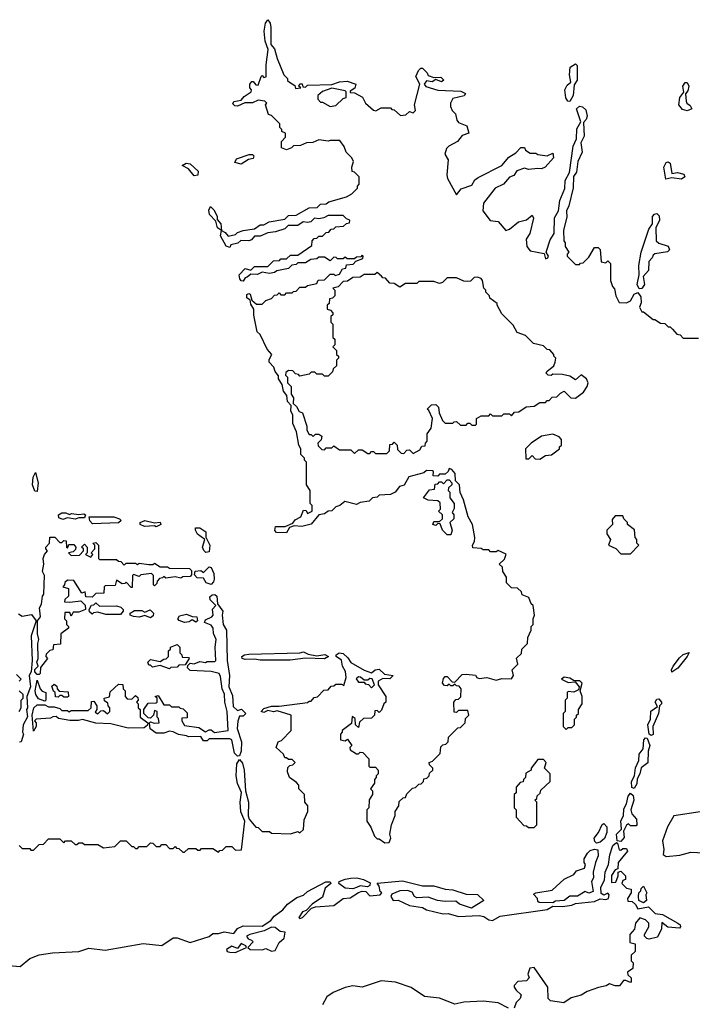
# Model space of a CAD drawing. Extents: x 2604950 to 2749250, y 940531 to 1028284.
# Tile 124 of 220: x 2707482 to 2711043, y 957405 to 962616. Entities that reach past the tile are written whole.
import ezdxf

# ---------------------------------------------------------------- set-up
doc = ezdxf.new("R2010")
doc.units = 0

msp = doc.modelspace()

# ---------------------------------------------------------------- linework, layer by layer
at = {"layer": '0CON05XD'}
for points in [[(2708921.7, 961938.3), (2708895, 961928), (2708867.5, 961937.5), (2708868.3, 961971.7), (2708890, 961995), (2708890, 962015), (2708870, 962025), (2708870, 962035), (2708860, 962045), (2708860, 962065), (2708815, 962110), (2708800, 962115), (2708783.3, 962165), (2708790, 962175), (2708780, 962185), (2708745, 962190), (2708715, 962176.7), (2708673.3, 962176.7), (2708635, 962158.8), (2708620.5, 962160.5), (2708610.7, 962170.7), (2708616.4, 962183.6), (2708655, 962190), (2708670.7, 962209.3), (2708707.5, 962235), (2708710, 962245), (2708700, 962255), (2708700, 962275), (2708711.7, 962288.3), (2708718.3, 962288.3), (2708731.7, 962271.7), (2708745, 962270), (2708760, 962315), (2708765, 962320), (2708775, 962310), (2708787, 962313), (2708786.6, 962376.6), (2708798, 962458), (2708781.8, 962501.8), (2708776.1, 962555), (2708782.8, 962597.2), (2708795, 962616.2), (2708807.5, 962597.5), (2708811.5, 962575), (2708812.5, 962485), (2708831.7, 962461.7), (2708845, 962410), (2708880, 962325), (2708900, 962305), (2708900, 962295), (2708910, 962285), (2708938.3, 962268.3), (2708941.7, 962251.7), (2708970, 962255), (2708960, 962265), (2708965, 962277.5), (2708977, 962277), (2708981.7, 962261.7), (2708995, 962260), (2709005, 962270), (2709135, 962272.5), (2709175, 962286.7), (2709215, 962291.2), (2709262.5, 962275), (2709256.7, 962253.3), (2709231.7, 962238.3), (2709231.7, 962231.7), (2709255, 962230), (2709296.4, 962206.4), (2709312.5, 962175), (2709355, 962137.5), (2709366.7, 962133.3), (2709395, 962150), (2709445, 962150), (2709451.7, 962141.7), (2709465, 962140), (2709498.3, 962108.3), (2709527, 962113), (2709545, 962130), (2709565, 962122.5), (2709576.7, 962135), (2709572.5, 962165), (2709601.2, 962275), (2709580, 962315), (2709593, 962347), (2709605, 962360), (2709615, 962360), (2709640, 962335), (2709645, 962320), (2709675, 962310), (2709711.7, 962311.7), (2709727, 962297), (2709715, 962287.5), (2709685, 962300), (2709665, 962287.5), (2709635, 962293.3), (2709623.3, 962275), (2709633, 962263), (2709695, 962243.3), (2709818.3, 962238.3), (2709842.5, 962225), (2709835, 962212.5), (2709775, 962200), (2709762.5, 962175), (2709763, 962157), (2709772.5, 962135), (2709788.8, 962118.8), (2709796.2, 962085), (2709805, 962072.5), (2709850, 962055), (2709860, 962015), (2709825, 962002.5), (2709799.3, 961970.7), (2709753.6, 961946.4), (2709742.5, 961935), (2709732.5, 961905), (2709750, 961875), (2709743.3, 961795), (2709747.5, 961775), (2709795, 961690), (2709819.3, 961720.7), (2709875, 961740), (2709892.2, 961767.8), (2709909.1, 961780.9), (2710035, 961844), (2710071.7, 961888.3), (2710109.3, 961910.7), (2710135, 961940), (2710155, 961940), (2710160, 961925), (2710185, 961910), (2710215, 961910), (2710225, 961902.5), (2710275, 961896.2), (2710305, 961910), (2710307.5, 961885), (2710264, 961836), (2710245, 961826.2), (2710225, 961828), (2710175, 961823.3), (2710155, 961830), (2710113.6, 961816.4), (2710098, 961792), (2710075, 961782.5), (2710044.1, 961745.9), (2710000, 961725), (2709936.7, 961645), (2709933.8, 961605), (2709973.6, 961553.6), (2710015, 961547.5), (2710055, 961500), (2710075, 961507.5), (2710123, 961547), (2710165, 961557.5), (2710195, 961582.5), (2710202.5, 961565), (2710182.5, 961485), (2710163.3, 961455), (2710166.7, 961415), (2710185, 961393.3), (2710258.3, 961378.3), (2710265, 961350), (2710277.5, 961355), (2710282.5, 961365), (2710270, 961385), (2710289.7, 961450.3), (2710311.1, 961485), (2710312.9, 961567.1), (2710334.4, 961605), (2710341.5, 961658.5), (2710367.5, 961722.5), (2710370.5, 961765), (2710393.3, 961806.7), (2710413.1, 961946.9), (2710430, 961985), (2710432.1, 962037.9), (2710453.3, 962075), (2710430.6, 962145), (2710445, 962158.6), (2710461.2, 962155), (2710478.8, 962138.8), (2710486.2, 962105), (2710481.2, 962088.8), (2710467, 962073), (2710470.7, 961999.3), (2710453.3, 961965), (2710460, 961915), (2710437.5, 961865), (2710430.5, 961809.5), (2710414, 961786), (2710412.9, 961727.1), (2710389.2, 961630.8), (2710376.7, 961605), (2710378.3, 961571.7), (2710361.7, 961501.7), (2710362.5, 961445), (2710370, 961435), (2710370, 961415), (2710390, 961385), (2710380, 961375), (2710380, 961365), (2710425, 961320), (2710445, 961320), (2710451.7, 961328.3), (2710465, 961330), (2710495, 961360), (2710525, 961410), (2710545, 961410), (2710555, 961400), (2710560, 961335), (2710585, 961330), (2710595, 961340), (2710610, 961325), (2710610, 961235), (2710620, 961205), (2710631.7, 961191.7), (2710637.5, 961155), (2710655, 961120), (2710695, 961117.5), (2710715, 961127.5), (2710735, 961163.3), (2710755, 961172.5), (2710770, 961150), (2710772, 961118), (2710763.3, 961095), (2710775, 961070), (2710785, 961070), (2710835, 961030), (2710845, 961030), (2710875, 961010), (2710898.3, 961008.3), (2710915, 960990), (2710925, 960990), (2710938.3, 960978.3), (2710961.7, 960951.7), (2710978.3, 960948.3), (2710995, 960930), (2711075, 960930)], [(2710395, 962182.5), (2710384.5, 962184.5), (2710372.7, 962202.7), (2710368.1, 962245), (2710380.6, 962269.4), (2710400, 962285), (2710392.5, 962325), (2710395.6, 962364.4), (2710425, 962382.5), (2710433.3, 962373.3), (2710433, 962297), (2710418.3, 962271.7), (2710412.5, 962215), (2710395, 962182.5)], [(2711015, 962134.3), (2710991.3, 962141.3), (2710971.2, 962165), (2710976.2, 962205), (2710997.5, 962232.5), (2710992, 962265), (2711005, 962283.3), (2711015, 962283.3), (2711024, 962265), (2711019.5, 962240.5), (2711007, 962223), (2711010, 962185), (2711013.8, 962175), (2711032.5, 962162.5), (2711040, 962145), (2711015, 962134.3)], [(2709125, 962157.5), (2709155, 962162.5), (2709195, 962200), (2709210, 962205), (2709210, 962235), (2709205, 962240), (2709135, 962253.3), (2709085, 962236.7), (2709060, 962215), (2709060, 962195), (2709075, 962180), (2709085, 962180), (2709125, 962157.5)], [(2709015, 959010), (2709025, 959010), (2709041.7, 959028.3), (2709058.3, 959031.7), (2709091.7, 959068.3), (2709115, 959070), (2709131.7, 959088.3), (2709145, 959090), (2709155, 959100), (2709185, 959100), (2709198.3, 959091.7), (2709210, 959135), (2709206.1, 959166.1), (2709191.2, 959195), (2709185.7, 959225.7), (2709156.7, 959245), (2709157.5, 959255), (2709174.2, 959265.8), (2709195, 959261.2), (2709219.1, 959239.1), (2709235, 959213.3), (2709305, 959173.3), (2709345, 959160), (2709364.1, 959175.9), (2709385, 959178.8), (2709413, 959153), (2709460, 959145), (2709441.7, 959128.3), (2709405, 959130), (2709380, 959115), (2709380, 959095), (2709420, 959035), (2709420, 959005), (2709410, 958995), (2709398.3, 958961.7), (2709385, 958950), (2709375, 958960), (2709361.7, 958958.3), (2709360, 958935), (2709345, 958920), (2709301.7, 958918.3), (2709281.7, 958898.3), (2709275, 958870), (2709260, 958885), (2709258.3, 958918.3), (2709241.7, 958928.3), (2709238.3, 958891.7), (2709190, 958855), (2709190, 958845), (2709180, 958835), (2709180, 958805), (2709205, 958800), (2709218.3, 958808.3), (2709240, 958775), (2709230, 958765), (2709231.7, 958751.7), (2709265, 958730), (2709275, 958730), (2709285, 958740), (2709298.3, 958738.3), (2709330, 958705), (2709330, 958665), (2709335, 958660), (2709365, 958660), (2709380, 958645), (2709380, 958625), (2709370, 958615), (2709370, 958605), (2709360, 958595), (2709360, 958575), (2709340, 958545), (2709350, 958535), (2709350, 958515), (2709333, 958487), (2709330, 958445), (2709320, 958435), (2709320, 958375), (2709341.7, 958341.7), (2709360, 958295), (2709375, 958280), (2709385, 958280), (2709415, 958260), (2709438.3, 958261.7), (2709447.5, 958285), (2709442.5, 958305), (2709450, 958355), (2709470, 958405), (2709470, 958425), (2709490, 958455), (2709491.7, 958478.3), (2709511.7, 958498.3), (2709525, 958500), (2709531.7, 958518.3), (2709561.7, 958548.3), (2709578.3, 958551.7), (2709595, 958570), (2709608.3, 958571.7), (2709620, 958585), (2709621.7, 958598.3), (2709638.3, 958601.7), (2709650, 958615), (2709651.7, 958628.3), (2709670, 958645), (2709670, 958655), (2709651.7, 958671.7), (2709650, 958685), (2709668.3, 958691.7), (2709708.3, 958731.7), (2709711.7, 958768.3), (2709721.7, 958778.3), (2709738.3, 958781.7), (2709750, 958795), (2709751.7, 958818.3), (2709801.7, 958868.3), (2709815, 958870), (2709828.3, 958881.7), (2709840, 958895), (2709841.7, 958918.3), (2709860, 958935), (2709855, 958960), (2709805, 958960), (2709795, 958950), (2709781.7, 958951.7), (2709780, 959005), (2709791.7, 959018.3), (2709805, 959020), (2709818.3, 959031.7), (2709820, 959075), (2709808.3, 959088.3), (2709795, 959090), (2709785, 959100), (2709775, 959090), (2709765, 959090), (2709755, 959100), (2709745, 959090), (2709731.7, 959091.7), (2709720, 959105), (2709725, 959130), (2709735, 959140), (2709745, 959140), (2709771.7, 959111.7), (2709785, 959110), (2709825, 959150), (2709845, 959152.5), (2709895, 959147.5), (2709902.5, 959135), (2709915, 959130), (2709955, 959134), (2710005, 959120.8), (2710035, 959129.2), (2710085, 959127.5), (2710096.7, 959145), (2710090, 959175), (2710120, 959205), (2710113, 959237), (2710138.3, 959261.7), (2710140, 959285), (2710170, 959315), (2710173, 959347), (2710190, 959385), (2710190, 959405), (2710200, 959415), (2710200, 959445), (2710207.5, 959465), (2710200, 959515), (2710190, 959525), (2710178.3, 959558.3), (2710141.7, 959571.7), (2710138.3, 959588.3), (2710118.3, 959608.3), (2710085, 959610), (2710060, 959635), (2710060, 959665), (2710040, 959695), (2710038.3, 959718.3), (2710020, 959735), (2710048.3, 959761.7), (2710058.3, 959788.3), (2710015, 959807.5), (2710005, 959800), (2709975, 959800), (2709965, 959810), (2709935, 959810), (2709925, 959817.5), (2709881.7, 959821.7), (2709880, 959835), (2709890, 959855), (2709891.2, 959875), (2709880, 959945), (2709856.2, 959985), (2709832.5, 960075), (2709813.8, 960113.8), (2709810, 960155), (2709790, 960175), (2709787.5, 960215), (2709770, 960235), (2709755, 960240), (2709750, 960225), (2709735, 960210), (2709705, 960210), (2709695, 960200), (2709671.7, 960201.7), (2709672.5, 960225), (2709668, 960228), (2709635, 960230), (2709621.9, 960218.1), (2709542.6, 960197.4), (2709517.5, 960152.5), (2709492.5, 960145), (2709470, 960115), (2709445, 960102.5), (2709385, 960100), (2709375, 960090), (2709350, 960085), (2709331.7, 960068.3), (2709285, 960061.2), (2709265, 960051.2), (2709203.3, 960066.7), (2709176.7, 960045), (2709155, 960038.8), (2709135, 960017.1), (2709114.3, 960015.7), (2709095, 960001.4), (2709065, 959996.2), (2709025, 959945.8), (2708975, 959934.3), (2708935, 959937.5), (2708910.7, 959929.3), (2708895, 959901.2), (2708841.4, 959901.4), (2708833.1, 959913.1), (2708836.4, 959933.6), (2708886.7, 959933.3), (2708928.8, 959951.2), (2708941.2, 959968.8), (2708970, 959985), (2708985, 960020), (2708998.3, 960018.3), (2709005, 960002.5), (2709030, 960015), (2709030, 960045), (2709020, 960055), (2709020, 960125), (2709000, 960155), (2709000, 960275), (2708990, 960285), (2708990, 960295), (2708970, 960315), (2708970, 960345), (2708960, 960365), (2708947.5, 960435), (2708928.3, 960478.3), (2708927.5, 960525), (2708917.5, 960545), (2708920, 960575), (2708900, 960595), (2708897, 960627), (2708879.3, 960649.3), (2708872.5, 960685), (2708852.5, 960715), (2708851.7, 960731.7), (2708833.8, 960753.8), (2708827, 960777), (2708803, 960803), (2708803, 960817), (2708817.5, 960845), (2708791.7, 960871.7), (2708755, 960950), (2708740, 960965), (2708722.3, 961052.3), (2708722.5, 961085), (2708705, 961110), (2708701.7, 961131.7), (2708684.4, 961144.4), (2708685, 961162.5), (2708695, 961167.5), (2708703, 961163), (2708711.7, 961131.7), (2708735, 961110), (2708765, 961110), (2708785, 961130), (2708815, 961140), (2708831.7, 961158.3), (2708845, 961160), (2708855, 961170), (2708865, 961160), (2708885, 961160), (2708895, 961170), (2708925, 961170), (2708931.7, 961178.3), (2708945, 961180), (2708965, 961200), (2708995, 961200), (2709005, 961210), (2709055, 961220), (2709061.7, 961238.3), (2709095, 961240), (2709125, 961270), (2709145, 961270), (2709152.5, 961262.5), (2709175, 961270), (2709191.7, 961298.3), (2709208.3, 961301.7), (2709211.7, 961318.3), (2709248.3, 961321.7), (2709261.7, 961338.3), (2709298.3, 961351.7), (2709300, 961365), (2709295, 961370), (2709288.3, 961361.7), (2709265, 961360), (2709255, 961350), (2709215, 961350), (2709205, 961360), (2709195, 961350), (2709165, 961350), (2709158.3, 961358.3), (2709145, 961360), (2709125, 961340), (2709095, 961360), (2709065, 961360), (2709055, 961350), (2709023, 961347), (2708995, 961330), (2708955, 961330), (2708945, 961320), (2708923, 961317), (2708905, 961300), (2708843, 961287), (2708831.7, 961278.3), (2708805, 961272.5), (2708765, 961280), (2708741.7, 961268.3), (2708705, 961270), (2708687, 961253), (2708675, 961250), (2708665, 961232.5), (2708655, 961233.3), (2708646.7, 961245), (2708643.3, 961266.7), (2708675, 961300), (2708705, 961290), (2708725, 961310), (2708795, 961310), (2708825, 961340), (2708857.5, 961342.5), (2708865, 961350), (2708895, 961350), (2708915, 961370), (2708955, 961370), (2709028.3, 961421.7), (2709030, 961445), (2709041.7, 961458.3), (2709055, 961460), (2709065, 961470), (2709085, 961470), (2709105, 961490), (2709118.3, 961491.7), (2709131.7, 961508.3), (2709145, 961510), (2709155, 961520), (2709197, 961523), (2709211.7, 961538.3), (2709228.3, 961541.7), (2709230, 961555), (2709211.7, 961561.7), (2709195, 961580), (2709115, 961580), (2709092.5, 961567.5), (2709065, 961562.5), (2709043.6, 961566.4), (2709023.3, 961546.7), (2709005, 961542.5), (2708983.6, 961546.4), (2708955, 961527.5), (2708903, 961527), (2708885, 961510), (2708837, 961493), (2708795, 961487.5), (2708755, 961470), (2708725, 961470), (2708708.8, 961451.2), (2708695, 961446.7), (2708653, 961447), (2708637, 961433), (2708600, 961425), (2708595, 961410), (2708575, 961417.5), (2708545, 961472.5), (2708550, 961500), (2708530, 961515), (2708520, 961550), (2708486.7, 961585), (2708482.7, 961607.3), (2708492.5, 961627.5), (2708510.7, 961610.7), (2708527, 961577), (2708528.3, 961558.3), (2708547.5, 961535), (2708550, 961500), (2708569.3, 961489.3), (2708585, 961470), (2708625, 961480), (2708635, 961490), (2708665, 961500), (2708725, 961510), (2708755, 961530), (2708775, 961530), (2708803, 961547), (2708885, 961560), (2708905, 961580), (2708945, 961582.5), (2709015, 961620), (2709057, 961623), (2709075, 961640), (2709105, 961642.5), (2709118.3, 961651.7), (2709211.7, 961678.3), (2709240, 961695), (2709270, 961725), (2709270, 961735), (2709280, 961745), (2709280, 961785), (2709255, 961810), (2709243, 961813), (2709240, 961835), (2709250, 961865), (2709240, 961885), (2709210, 961915), (2709200, 961945), (2709177, 961977), (2709125, 961977.5), (2709115, 961972.5), (2709065, 961980), (2709033.3, 961966.7), (2709000, 961965), (2708969.2, 961950.8), (2708932, 961948), (2708921.7, 961938.3)], [(2708655, 961851.2), (2708620.7, 961860.7), (2708629.5, 961880.5), (2708697, 961903), (2708715, 961902.5), (2708722.5, 961895), (2708718.3, 961881.7), (2708693, 961877), (2708655, 961851.2)], [(2708405, 961790), (2708376.4, 961826.4), (2708342.5, 961845), (2708363.6, 961856.4), (2708385, 961852.5), (2708427.5, 961815), (2708425, 961792.5), (2708405, 961790)], [(2710985, 961772), (2710935, 961780), (2710902.5, 961772.5), (2710892.9, 961835), (2710905, 961861.2), (2710915, 961863.8), (2710926.1, 961856.1), (2710935, 961802.5), (2710965, 961807.5), (2710998.3, 961798.3), (2711003.3, 961785), (2710985, 961772)], [(2710761.2, 961191.2), (2710750.8, 961215), (2710762.5, 961265), (2710760, 961315), (2710772.5, 961385), (2710812.3, 961507.7), (2710832.5, 961535), (2710832, 961575), (2710842.7, 961587.3), (2710855, 961590), (2710868, 961578), (2710870, 961555), (2710850, 961515), (2710852.5, 961445), (2710865, 961433.8), (2710915, 961417.5), (2710921.7, 961398.3), (2710911.7, 961388.3), (2710845, 961377.5), (2710835, 961370), (2710830, 961355), (2710813, 961337), (2710810.8, 961289.2), (2710783, 961257), (2710789.2, 961215), (2710775, 961193.3), (2710761.2, 961191.2)], [(2709565, 960320), (2709600, 960340), (2709611.7, 960358.3), (2709628.3, 960361.7), (2709630, 960375), (2709640, 960385), (2709640, 960425), (2709660, 960455), (2709666.7, 960505), (2709648.3, 960548.3), (2709640, 960555), (2709663, 960577), (2709685, 960580), (2709700, 960565), (2709702.5, 960535), (2709720, 960495), (2709735, 960480), (2709775, 960480), (2709781.7, 960488.3), (2709795, 960490), (2709815, 960470), (2709845, 960470), (2709855, 960480), (2709865, 960480), (2709875, 960470), (2709895, 960470), (2709900, 960475), (2709900, 960505), (2709925, 960520), (2709965, 960520), (2709975, 960530), (2709985, 960520), (2710035, 960520), (2710045, 960530), (2710075, 960530), (2710085, 960520), (2710101.7, 960538.3), (2710125, 960540), (2710163, 960567), (2710205, 960570), (2710235, 960590), (2710265, 960590), (2710275, 960600), (2710285, 960600), (2710301.7, 960618.3), (2710325, 960620), (2710345, 960640), (2710365, 960650), (2710400, 960615), (2710425, 960613.3), (2710466.7, 960645), (2710486.2, 960675), (2710491.2, 960695), (2710483.3, 960715), (2710455, 960736.7), (2710425, 960710), (2710395, 960730), (2710355, 960737.5), (2710305, 960740), (2710295, 960732.5), (2710280, 960735), (2710270, 960745), (2710272.5, 960755), (2710310, 960785), (2710317, 960803), (2710320, 960825), (2710310, 960835), (2710310, 960845), (2710288.3, 960868.3), (2710275, 960870), (2710255, 960890), (2710203, 960903), (2710160, 960945), (2710115, 960960), (2710095, 961000), (2710035, 961060), (2710010, 961105), (2710010, 961115), (2709971.7, 961141.7), (2709970, 961155), (2709950, 961175), (2709950, 961185), (2709940, 961195), (2709932.5, 961235), (2709925, 961246), (2709905, 961253.3), (2709888.3, 961251.7), (2709868.3, 961231.7), (2709855, 961230), (2709833, 961233), (2709795, 961250), (2709745, 961250), (2709720, 961225), (2709705, 961220), (2709675, 961230), (2709595, 961230), (2709585, 961220), (2709525, 961220), (2709495, 961200), (2709465, 961220), (2709441.7, 961221.7), (2709418.3, 961248.3), (2709405, 961250), (2709398.3, 961258.3), (2709375, 961277.5), (2709362.5, 961267.5), (2709305, 961267.5), (2709285, 961253.3), (2709245, 961252.5), (2709217, 961233), (2709195, 961230), (2709168.3, 961201.7), (2709140, 961195), (2709150, 961185), (2709150, 961155), (2709138.3, 961141.7), (2709121.7, 961138.3), (2709120, 961115), (2709110, 961105), (2709110, 961085), (2709128.3, 961078.3), (2709140, 961065), (2709140, 961055), (2709130, 961045), (2709130, 961015), (2709140, 961005), (2709140, 960935), (2709150, 960925), (2709150, 960895), (2709140, 960885), (2709160, 960865), (2709160, 960845), (2709170, 960835), (2709170, 960825), (2709160, 960815), (2709160, 960785), (2709141.7, 960768.3), (2709138.3, 960751.7), (2709115, 960730), (2709095, 960730), (2709085, 960740), (2709055, 960740), (2709045, 960750), (2709025, 960750), (2709015, 960740), (2708965, 960730), (2708958.3, 960738.3), (2708941.7, 960741.7), (2708928.3, 960758.3), (2708905, 960760), (2708891.7, 960748.3), (2708890, 960735), (2708900, 960725), (2708900, 960695), (2708920, 960675), (2708920, 960635), (2708932.5, 960615), (2708930, 960585), (2708948.3, 960568.3), (2708961.7, 960541.7), (2708980, 960535), (2709002.5, 960465), (2709003, 960443), (2709015, 960420), (2709025, 960420), (2709035, 960410), (2709048.3, 960421.7), (2709065, 960422.5), (2709081.7, 960411.7), (2709078.3, 960391.7), (2709060, 960375), (2709061.7, 960361.7), (2709081.7, 960341.7), (2709095, 960340), (2709105, 960350), (2709135, 960350), (2709145, 960360), (2709175, 960340), (2709235, 960340), (2709255, 960320), (2709275, 960340), (2709295, 960340), (2709325, 960320), (2709335, 960320), (2709345, 960330), (2709355, 960330), (2709365, 960320), (2709425, 960320), (2709440, 960335), (2709441.7, 960368.3), (2709455, 960370), (2709465, 960380), (2709480, 960365), (2709481.7, 960341.7), (2709501.7, 960321.7), (2709515, 960320), (2709531.7, 960338.3), (2709545, 960340), (2709565, 960320)], [(2710235, 960290), (2710265, 960310), (2710297, 960313), (2710340, 960345), (2710340, 960355), (2710350, 960365), (2710350, 960395), (2710338.3, 960408.3), (2710305, 960422.5), (2710245, 960412.5), (2710190, 960375), (2710160, 960345), (2710161.7, 960291.7), (2710178.3, 960291.7), (2710195, 960310), (2710211.7, 960291.7), (2710235, 960290)], [(2707575, 960120), (2707561.7, 960121.7), (2707550, 960155), (2707552.5, 960195), (2707565, 960220), (2707580, 960165), (2707575, 960120)], [(2709765, 959890), (2709745, 959890), (2709720, 959915), (2709708.3, 959948.3), (2709695, 959950), (2709685, 959940), (2709670, 959945), (2709675, 959960), (2709705, 959960), (2709720, 959975), (2709720, 959995), (2709700, 960015), (2709710, 960025), (2709708.3, 960058.3), (2709695, 960070), (2709645, 960072.5), (2709620, 960085), (2709651.7, 960128.3), (2709678.3, 960131.7), (2709681.7, 960158.3), (2709695, 960160), (2709705, 960170), (2709715, 960170), (2709725, 960160), (2709745, 960180), (2709755, 960180), (2709770, 960165), (2709770, 960155), (2709751.7, 960138.3), (2709750, 960125), (2709760, 960115), (2709760, 960085), (2709782.5, 960055), (2709781.7, 960028.3), (2709772.5, 960007.5), (2709780, 959995), (2709780, 959975), (2709760, 959955), (2709772.5, 959915), (2709765, 959890)], [(2707710.7, 959970.7), (2707690, 959980), (2707687.5, 959995), (2707705, 960006.2), (2707726.4, 960006.4), (2707745, 959997.5), (2707757, 960003), (2707795, 959997.5), (2707821.7, 960001.7), (2707830, 959995), (2707825, 959980), (2707795, 959980), (2707775, 959972.5), (2707735, 959980), (2707710.7, 959970.7)], [(2707868.3, 959948.3), (2707853, 959963), (2707850, 959985), (2707980, 959985), (2708010, 959975), (2708020, 959965), (2708005, 959952.5), (2707868.3, 959948.3)], [(2708205, 959932.5), (2708195, 959937.5), (2708143.6, 959933.6), (2708120, 959945), (2708120, 959955), (2708145, 959966), (2708195, 959952.5), (2708225, 959956.2), (2708230, 959945), (2708205, 959932.5)], [(2710715, 959790), (2710760, 959835), (2710750, 959845), (2710750, 959865), (2710740, 959875), (2710737, 959917), (2710700, 959945), (2710700, 959955), (2710680, 959975), (2710675, 959990), (2710635, 959990), (2710618.3, 959971.7), (2710620, 959945), (2710590, 959915), (2710590, 959895), (2710610, 959865), (2710600, 959835), (2710638.3, 959818.3), (2710665, 959790), (2710715, 959790)], [(2708467, 959797), (2708456.4, 959806.4), (2708450, 959825), (2708462.5, 959865), (2708424, 959894), (2708412.5, 959915), (2708413, 959927), (2708435, 959926.7), (2708466.7, 959905), (2708468.3, 959878.3), (2708488.8, 959835), (2708485, 959800), (2708467, 959797)], [(2707585, 959150), (2707575, 959150), (2707562.5, 959165), (2707563, 959177), (2707580, 959195), (2707572.5, 959215), (2707580, 959235), (2707577.5, 959315), (2707583.3, 959335), (2707576.4, 959366.4), (2707576.7, 959435), (2707592.5, 959455), (2707587, 959503), (2707597, 959523), (2707602.5, 959565), (2707610, 959575), (2707612.5, 959675), (2707603.3, 959695), (2707610, 959735), (2707606.7, 959765), (2707613.9, 959786.1), (2707630, 959805), (2707620, 959815), (2707620, 959825), (2707640, 959845), (2707641.7, 959878.3), (2707668.3, 959878.3), (2707695, 959850), (2707705, 959850), (2707715, 959860), (2707728.3, 959858.3), (2707730, 959825), (2707735, 959820), (2707741.7, 959838.3), (2707768.3, 959838.3), (2707780, 959825), (2707778.3, 959811.7), (2707765, 959800), (2707740, 959795), (2707755, 959780), (2707798.3, 959781.7), (2707820, 959805), (2707820, 959815), (2707810, 959825), (2707825, 959840), (2707840, 959825), (2707840, 959795), (2707830, 959785), (2707858.3, 959771.7), (2707870, 959785), (2707860, 959795), (2707880, 959815), (2707880, 959835), (2707870, 959845), (2707885, 959850), (2707900, 959835), (2707900, 959765), (2707905, 959760), (2707995, 959760), (2708005, 959750), (2708018.3, 959748.3), (2708035, 959730), (2708045, 959740), (2708095, 959740), (2708105, 959732.5), (2708115, 959740), (2708165, 959733.3), (2708186.7, 959733.3), (2708195, 959740), (2708225, 959720), (2708265, 959720), (2708275, 959712.5), (2708381.7, 959711.7), (2708391.7, 959701.7), (2708391.7, 959678.3), (2708385, 959670), (2708345, 959666.7), (2708335, 959660), (2708305, 959666.7), (2708255, 959660), (2708245, 959670), (2708238.3, 959661.7), (2708221.7, 959658.3), (2708210, 959645), (2708208.3, 959631.7), (2708195, 959620), (2708190, 959625), (2708190, 959675), (2708180, 959685), (2708122.5, 959677.5), (2708115, 959670), (2708085, 959680), (2708080, 959675), (2708078.3, 959611.7), (2708071.7, 959611.7), (2708045, 959640), (2708038.3, 959631.7), (2708025, 959630), (2707995, 959650), (2707988.3, 959621.7), (2707935, 959620), (2707930, 959615), (2707928.3, 959581.7), (2707885, 959580), (2707865, 959560), (2707831.7, 959561.7), (2707828.3, 959588.3), (2707811.7, 959581.7), (2707768.3, 959648.3), (2707735, 959650), (2707721.7, 959638.3), (2707720, 959625), (2707710, 959615), (2707740, 959605), (2707740, 959565), (2707721.7, 959548.3), (2707720, 959535), (2707747, 959533), (2707805, 959540), (2707828.3, 959518.3), (2707830, 959495), (2707795, 959480), (2707765, 959480), (2707755, 959460), (2707748.3, 959478.3), (2707721.7, 959478.3), (2707720, 959445), (2707730, 959435), (2707730, 959415), (2707740, 959405), (2707740, 959395), (2707700, 959365), (2707698.3, 959311.7), (2707661.7, 959308.3), (2707658.3, 959281.7), (2707641.7, 959278.3), (2707621.7, 959258.3), (2707620, 959245), (2707630, 959235), (2707591.7, 959188.3), (2707590, 959155), (2707585, 959150)], [(2708495, 959627.5), (2708470, 959635), (2708455, 959660), (2708421.7, 959661.7), (2708408.3, 959678.3), (2708411.7, 959698.3), (2708441.7, 959701.7), (2708455, 959690), (2708485, 959720), (2708496.4, 959716.4), (2708510, 959685), (2708511.2, 959655), (2708508.8, 959641.2), (2708495, 959627.5)], [(2708635, 958717.5), (2708618.8, 958735), (2708605.8, 958805), (2708595, 958810), (2708485, 958810), (2708475, 958800), (2708455, 958800), (2708441.7, 958821.7), (2708375, 958820), (2708365, 958826.7), (2708323, 958833), (2708295, 958847.5), (2708275, 958850), (2708245, 958840), (2708205, 958840), (2708173, 958863), (2708170, 958895), (2708175, 958900), (2708193.3, 958893.3), (2708220, 958895), (2708217, 958917), (2708210, 958925), (2708210, 958955), (2708195, 958960), (2708190, 958935), (2708175, 958920), (2708161.7, 958921.7), (2708140, 958945), (2708140, 958965), (2708161.7, 958998.3), (2708205, 959000), (2708210, 959005), (2708210, 959025), (2708200, 959035), (2708215, 959040), (2708245, 958990), (2708275, 958990), (2708285, 958980), (2708325, 958980), (2708331.7, 958971.7), (2708348.3, 958968.3), (2708368.3, 958948.3), (2708368.3, 958921.7), (2708340, 958920), (2708340, 958905), (2708355, 958880), (2708430.5, 958870.5), (2708465, 958847.5), (2708485, 958857.5), (2708495, 958857.5), (2708513.3, 958843.3), (2708586.2, 958855), (2708580, 958955), (2708567.5, 959005), (2708566, 959046), (2708553.3, 959075), (2708545, 959140), (2708537.5, 959155), (2708495.9, 959165.9), (2708385, 959172.5), (2708370, 959185), (2708371.7, 959198.3), (2708385, 959210), (2708405, 959207.5), (2708435, 959220), (2708465, 959213.8), (2708475, 959220), (2708515, 959220), (2708520, 959225), (2708516.7, 959295), (2708522.5, 959335), (2708508.3, 959368.3), (2708506, 959395), (2708495, 959412.5), (2708460, 959425), (2708465, 959440), (2708500, 959455), (2708506.7, 959465), (2708503, 959497), (2708520, 959515), (2708490, 959545), (2708488.3, 959561.7), (2708501.7, 959571.7), (2708515, 959573.3), (2708525.9, 959565.9), (2708530, 959525), (2708557.5, 959485), (2708553.3, 959465), (2708558.8, 959415), (2708576.7, 959385), (2708580, 959225), (2708592.9, 959145), (2708590, 959085), (2708608.6, 959038.6), (2708612, 958982), (2708635, 958960), (2708657, 958967), (2708680, 958945), (2708665, 958930), (2708645, 958930), (2708637, 958903), (2708633.8, 958865), (2708656.7, 958795), (2708653.8, 958745), (2708645, 958720), (2708635, 958717.5)], [(2708015, 959467.5), (2707938.3, 959468.3), (2707895, 959480), (2707873, 959477), (2707865, 959470), (2707851.7, 959481.7), (2707850, 959495), (2707861.7, 959518.3), (2707875, 959520), (2707885, 959530), (2707905, 959512.5), (2707995, 959513.8), (2708017, 959507), (2708030, 959495), (2708030, 959485), (2708015, 959467.5)], [(2707475, 959472.5), (2707495, 959460), (2707545, 959467.5), (2707570, 959435), (2707543.3, 959355), (2707547.5, 959225), (2707543.3, 959165), (2707532.5, 959145), (2707540, 959085), (2707520, 959035), (2707522.5, 958975), (2707517.5, 958965), (2707523, 958927), (2707500, 958885), (2707497.5, 958845), (2707502.5, 958835), (2707490, 958795), (2707481.7, 958791.7)], [(2708175, 959450), (2708145, 959462.5), (2708115, 959453.8), (2708085, 959456.7), (2708067.5, 959465), (2708067.5, 959475), (2708090.7, 959489.3), (2708129.3, 959489.3), (2708145, 959480), (2708173, 959493), (2708190, 959475), (2708188.3, 959461.7), (2708175, 959450)], [(2708355, 959426.2), (2708326.7, 959436.7), (2708320, 959445), (2708328.8, 959461.2), (2708365, 959470), (2708395, 959457.5), (2708420, 959455), (2708422.5, 959435), (2708415, 959427.5), (2708395, 959440), (2708380, 959430), (2708355, 959426.2)], [(2708275, 959180), (2708225, 959197.5), (2708185, 959190), (2708175, 959200), (2708165, 959200), (2708160, 959215), (2708175, 959230), (2708225, 959220), (2708245, 959232.5), (2708257, 959233), (2708270, 959245), (2708270, 959275), (2708280, 959285), (2708280, 959295), (2708315, 959310), (2708330, 959295), (2708330, 959265), (2708340, 959255), (2708341.7, 959241.7), (2708375, 959240), (2708380, 959235), (2708358.3, 959201.7), (2708325, 959200), (2708315, 959190), (2708283, 959187), (2708275, 959180)], [(2708914.1, 959225.9), (2708755.9, 959225.9), (2708725, 959232.5), (2708675, 959230), (2708660, 959235), (2708657.5, 959245), (2708672.5, 959255), (2708695, 959258.6), (2708965, 959266), (2708985, 959271.2), (2709008.8, 959258.8), (2709055, 959248.8), (2709097.1, 959257.1), (2709117.5, 959245), (2709095, 959233.3), (2708995, 959236.7), (2708914.1, 959225.9)], [(2710935, 959162.5), (2710933.3, 959175), (2710941.4, 959195), (2710975, 959238.6), (2710995, 959255.6), (2711026.4, 959266.4), (2711016.2, 959245), (2710965.7, 959184.3), (2710935, 959162.5)], [(2707480, 959115), (2707490, 959125), (2707465, 959150)], [(2709345, 959080), (2709360, 959095), (2709348.3, 959128.3), (2709335, 959130), (2709325, 959120), (2709305, 959120), (2709287, 959137), (2709275, 959137.5), (2709263, 959127), (2709275, 959110), (2709305, 959110), (2709311.7, 959101.7), (2709328.3, 959098.3), (2709345, 959080)], [(2710375, 958860), (2710385, 958870), (2710405, 958870), (2710420, 958885), (2710420, 958915), (2710430, 958925), (2710430, 958935), (2710440, 958945), (2710440, 958965), (2710460, 958995), (2710460, 959035), (2710450, 959065), (2710460, 959105), (2710447.3, 959117.3), (2710417.5, 959117.5), (2710395, 959131.2), (2710365, 959136), (2710350, 959125), (2710385, 959108.8), (2710422.5, 959112.5), (2710443.3, 959085), (2710440, 959070), (2710427, 959063), (2710415, 959057.5), (2710385, 959060), (2710380, 959055), (2710380, 959025), (2710370, 959015), (2710370, 958955), (2710360, 958945), (2710360, 958875), (2710375, 958860)], [(2707555, 958850), (2707547.5, 958935), (2707557.5, 958975), (2707575, 958990), (2707615, 958990), (2707635, 958980), (2707665, 958980), (2707695, 958970), (2707705, 958960), (2707735, 958960), (2707743.3, 958953.3), (2707755, 958960), (2707845, 958960), (2707860, 958975), (2707861.7, 959008.3), (2707875, 959010), (2707890, 958985), (2707890, 958965), (2707881.7, 958951.7), (2707895, 958942.5), (2707911.7, 958958.3), (2707925, 958960), (2707947, 958943), (2707960, 958955), (2707960, 958975), (2707950, 958985), (2707948.3, 958998.3), (2707931.7, 959011.7), (2707930, 959025), (2707958.3, 959031.7), (2707961.7, 959058.3), (2708005, 959100), (2708028.3, 959098.3), (2708030, 959075), (2708040, 959065), (2708040, 959035), (2708051.7, 959021.7), (2708075, 959020), (2708095, 959040), (2708108.3, 959028.3), (2708110, 959015), (2708100, 959005), (2708110, 958995), (2708110, 958975), (2708120, 958965), (2708120, 958925), (2708160, 958895), (2708158.3, 958881.7), (2708141.7, 958868.3), (2708057, 958867), (2707965, 958890), (2707885, 958892.5), (2707815, 958912.5), (2707793.6, 958906.4), (2707747, 958907), (2707688.3, 958918.3), (2707675, 958927.5), (2707657, 958927), (2707645, 958920), (2707570, 958915), (2707560, 958905), (2707570, 958895), (2707570, 958875), (2707555, 958850)], [(2707615, 959010), (2707581.7, 959021.7), (2707567.5, 959045), (2707563.3, 959065), (2707575, 959120), (2707590, 959075), (2707601.7, 959061.7), (2707620, 959055), (2707620, 959015), (2707615, 959010)], [(2707735, 959030), (2707715, 959030), (2707705, 959040), (2707695, 959040), (2707685, 959030), (2707671.7, 959031.7), (2707670, 959055), (2707661.7, 959061.7), (2707651.7, 959088.3), (2707665, 959100), (2707678.3, 959088.3), (2707680, 959075), (2707691.7, 959061.7), (2707738.3, 959058.3), (2707740, 959035), (2707735, 959030)], [(2707480, 958955), (2707490, 958975), (2707490, 959015), (2707500, 959025), (2707500, 959045), (2707480, 959065)], [(2707480, 958245), (2707495, 958230), (2707535, 958230), (2707541.7, 958221.7), (2707555, 958220), (2707585, 958250), (2707608.3, 958251.7), (2707635, 958280), (2707695, 958280), (2707715, 958260), (2707725, 958270), (2707755, 958270), (2707775, 958250), (2707785, 958250), (2707795, 958260), (2707815, 958260), (2707825, 958250), (2707895, 958250), (2707925, 958232.5), (2707985, 958240), (2708015, 958270), (2708045, 958270), (2708075, 958240), (2708085, 958240), (2708095, 958230), (2708105, 958230), (2708115, 958240), (2708155, 958240), (2708175, 958260), (2708187, 958257), (2708205, 958240), (2708225, 958240), (2708235, 958250), (2708255, 958250), (2708275, 958230), (2708295, 958230), (2708305, 958240), (2708311.7, 958231.7), (2708325, 958230), (2708345, 958210), (2708355, 958210), (2708375, 958230), (2708415, 958230), (2708425, 958220), (2708438.3, 958221.7), (2708445, 958230), (2708505, 958230), (2708535, 958210), (2708541.7, 958218.3), (2708555, 958220), (2708575, 958240), (2708605, 958240), (2708625, 958220), (2708657, 958223), (2708673.8, 958375), (2708653.3, 958423.3), (2708649.1, 958475), (2708656.1, 958526.1), (2708634.3, 958574.3), (2708628.9, 958615), (2708631.4, 958678.6), (2708645, 958700), (2708661.9, 958681.9), (2708670.5, 958645), (2708678, 958535), (2708693.6, 958475), (2708692.3, 958402.3), (2708697.5, 958385), (2708731.7, 958341.7), (2708745, 958340), (2708765, 958320), (2708805, 958320), (2708815, 958310), (2708915, 958307.5), (2708955, 958320), (2708965, 958312.5), (2708985, 958330), (2708988.3, 958381.7), (2709007.5, 958425), (2709007.5, 958455), (2708992.5, 958475), (2708990, 958515), (2708960, 958545), (2708960, 958565), (2708948.3, 958578.3), (2708910, 958605), (2708900, 958635), (2708901.7, 958658.3), (2708911.7, 958668.3), (2708928.3, 958671.7), (2708940, 958685), (2708925, 958700), (2708905, 958700), (2708895, 958710), (2708885, 958710), (2708878.3, 958728.3), (2708840, 958765), (2708850, 958795), (2708868.3, 958801.7), (2708920, 958855), (2708920, 958935), (2708845, 958957.5), (2708825, 958952.5), (2708795, 958960), (2708775, 958950), (2708760, 958955), (2708775, 958970), (2708815, 958982.5), (2708855, 958982.5), (2709005, 959002.5), (2709015, 959010)], [(2710825, 958827.5), (2710813.9, 958833.9), (2710807.5, 958885), (2710822.2, 958915), (2710824, 958956), (2710858.3, 958981.7), (2710847.1, 959005), (2710855, 959020), (2710865, 959021.2), (2710880, 959005), (2710880, 958995), (2710870, 958985), (2710863.8, 958945), (2710833.8, 958875), (2710835, 958832.5), (2710825, 958827.5)], [(2710735, 958546.7), (2710723, 958553), (2710720.6, 958585), (2710736.7, 958615), (2710742.9, 958657.1), (2710759.4, 958695), (2710761.8, 958728.2), (2710782.7, 958757.3), (2710785.8, 958805), (2710795, 958815.7), (2710804, 958814), (2710817.5, 958775), (2710810, 958745), (2710807, 958683), (2710773, 958657), (2710765.8, 958624.2), (2710750.8, 958599.2), (2710748.6, 958571.4), (2710735, 958546.7)], [(2710205, 958340), (2710220, 958355), (2710220, 958475), (2710210, 958485), (2710220, 958495), (2710221.7, 958508.3), (2710238.3, 958521.7), (2710241.7, 958538.3), (2710290, 958585), (2710290, 958625), (2710260, 958655), (2710270, 958685), (2710255, 958700), (2710225, 958700), (2710190, 958655), (2710190, 958645), (2710161.7, 958628.3), (2710160, 958605), (2710150, 958595), (2710148.3, 958581.7), (2710131.7, 958578.3), (2710110, 958555), (2710110, 958525), (2710100, 958515), (2710100, 958445), (2710110, 958435), (2710110, 958395), (2710151.7, 958351.7), (2710165, 958350), (2710175, 958340), (2710205, 958340)], [(2710665, 958267.5), (2710645, 958270), (2710641.1, 958305), (2710667.5, 958332.5), (2710663.8, 958376.2), (2710677.9, 958402.1), (2710680.9, 958439.1), (2710694.4, 958465.6), (2710702.7, 958507.3), (2710715, 958523.3), (2710729.5, 958509.5), (2710733.8, 958485), (2710716.7, 958435), (2710723, 958413), (2710747.5, 958385), (2710750, 958355), (2710745, 958350), (2710715, 958350), (2710705, 958360), (2710695, 958352.5), (2710678.3, 958321.7), (2710681.7, 958288.3), (2710665, 958267.5)], [(2711085, 958423.8), (2710945, 958403.3), (2710912.5, 958345), (2710885, 958270), (2710892, 958225), (2710888.3, 958198.3), (2710905, 958187.5), (2710977.5, 958195), (2711035, 958210), (2711105, 958207.5)], [(2710535, 958257.5), (2710526.4, 958266.4), (2710523.3, 958285), (2710546.7, 958315), (2710565, 958357.5), (2710575, 958362.5), (2710590, 958345), (2710591.2, 958315), (2710577.5, 958282.5), (2710555, 958263.8), (2710535, 958257.5)], [(2709915, 957875.6), (2709938.9, 957868.9), (2709965, 957851.4), (2709985, 957849.2), (2710025, 957870.8), (2710275, 957907.5), (2710305, 957923.8), (2710355, 957922.9), (2710405, 957930), (2710425, 957938.8), (2710525, 957950), (2710555, 957963.8), (2710585, 957960), (2710600, 957965), (2710602.5, 957985), (2710595, 957992.5), (2710575, 957983.3), (2710561.2, 957991.2), (2710558.1, 958025), (2710578.5, 958061.5), (2710581.2, 958105), (2710599.5, 958145), (2710605.6, 958195.6), (2710621.5, 958245), (2710641.7, 958261.7), (2710647.5, 958257.5), (2710655, 958222.5), (2710665, 958220), (2710675, 958230), (2710695, 958230), (2710700, 958215), (2710650, 958155), (2710648.3, 958121.7), (2710635, 958117.5), (2710615, 958087.5), (2710615, 958050), (2710638.3, 958051.7), (2710650, 958085), (2710650, 958105), (2710665, 958110), (2710690, 958085), (2710690, 958065), (2710675, 958060), (2710670, 958045), (2710695, 958020), (2710720, 958015), (2710720, 957995), (2710700, 957965), (2710701.7, 957951.7), (2710725, 957950), (2710743, 957933), (2710755, 957910), (2710811.7, 957921.7), (2710846.2, 957886.2), (2710885, 957880), (2710966.2, 957835), (2710978.8, 957825), (2710981.2, 957815), (2710975, 957808.8), (2710913.8, 957813.8), (2710881.7, 957838.3), (2710880, 957805), (2710859.3, 957760.7), (2710815, 957750), (2710803, 957753), (2710790, 957765), (2710790, 957775), (2710812.5, 957815), (2710812.5, 957835), (2710795, 957852.5), (2710765, 957862.5), (2710742.5, 957835), (2710737, 957803), (2710712.5, 957775), (2710713, 957733), (2710740, 957725), (2710740, 957685), (2710720, 957665), (2710720, 957635), (2710730, 957625), (2710727.5, 957595), (2710700, 957575), (2710701.7, 957561.7), (2710720, 957545), (2710720, 957525), (2710715, 957520), (2710691.7, 957531.7), (2710678.3, 957531.7), (2710657, 957503), (2710635, 957502.5), (2710605, 957512.5), (2710587.3, 957502.7), (2710545.7, 957494.3), (2710486.4, 957473.6), (2710455, 957452.5), (2710401.4, 957438.6), (2710363.6, 957413.6), (2710293, 957423), (2710280, 957435), (2710277.5, 957495), (2710205, 957600), (2710183, 957597), (2710172.5, 957565), (2710180, 957545), (2710165, 957530), (2710120, 957525), (2710100, 957505), (2710100, 957495), (2710110.7, 957480.7), (2710137.5, 957455), (2710131.2, 957435), (2710110, 957415), (2710100, 957385)], [(2710305, 957942.5), (2710233, 957943), (2710225, 957950), (2710223.3, 957965), (2710202.3, 957987.7), (2710215, 957995.6), (2710300.7, 958009.3), (2710365, 958066.7), (2710415, 958092.5), (2710429.3, 958110.7), (2710472.5, 958125), (2710477.5, 958145), (2710470, 958155), (2710470, 958175), (2710487.5, 958205), (2710501.7, 958218.3), (2710525, 958226.7), (2710543.3, 958223.3), (2710545, 958190), (2710530, 958155), (2710517.5, 958105), (2710520, 958075), (2710510, 958055), (2710517.5, 958002.5), (2710495, 957993.3), (2710475, 958002.5), (2710435, 957976.7), (2710395, 957977.5), (2710365, 957954), (2710318.3, 957951.7), (2710305, 957942.5)], [(2707425, 957610.6), (2707485, 957605.8), (2707535, 957647.5), (2707585, 957667.1), (2707655, 957677.5), (2707795.8, 957684.2), (2707848.3, 957701.7), (2707935, 957691.2), (2708135, 957726), (2708235, 957716.2), (2708295, 957756.7), (2708316.4, 957756.4), (2708385, 957732.5), (2708485, 957763.3), (2708505, 957780), (2708535, 957780), (2708565, 957788.6), (2708615, 957780), (2708634.4, 957805.6), (2708665, 957820), (2708765, 957819.2), (2708811.7, 957848.3), (2708829.2, 957870.8), (2708875.7, 957904.3), (2708900, 957935), (2708949.3, 957970.7), (2708985, 957983.3), (2709005, 958001.2), (2709103.6, 958053.6), (2709125, 958052.5), (2709130, 958045), (2709100, 958020), (2709085, 957972.5), (2709030, 957935), (2708998.3, 957901.7), (2708980, 957895), (2708960, 957865), (2708965, 957860), (2708980, 957865), (2709027, 957913), (2709048.3, 957921.7), (2709145, 957928), (2709194.4, 957965.6), (2709231.7, 957968.3), (2709275, 957997.5), (2709295, 958003.3), (2709315, 958002.5), (2709335, 957980), (2709390, 957985), (2709400, 957995), (2709391.2, 958001.2), (2709385, 958030), (2709373.8, 958046.2), (2709508.7, 958058.7), (2709615, 958031.2), (2709675, 958031.4), (2709734.3, 958014.3), (2709775, 958011.4), (2709845, 957988.6), (2709905, 957985.8), (2709940, 957955), (2709874.1, 957914.1), (2709810, 957935), (2709791.7, 957951.7), (2709735, 957948.8), (2709694.1, 957954.1), (2709645, 957972.5), (2709585, 957968.8), (2709572.5, 957975), (2709559.3, 957999.3), (2709535, 958006.7), (2709493.9, 958006.1), (2709452.5, 957987.5), (2709447.5, 957975), (2709460, 957955), (2709486.4, 957956.4), (2709545, 957928.8), (2709615, 957918), (2709635.9, 957905.9), (2709723.9, 957883.9), (2709750, 957885), (2709805, 957870), (2709915, 957875.6)], [(2709245, 958016.7), (2709205, 958020), (2709171.2, 958045), (2709173.3, 958055), (2709205, 958068), (2709235, 958072), (2709266.1, 958073.9), (2709302.5, 958065), (2709337.7, 958047.7), (2709335, 958033.3), (2709323.6, 958026.4), (2709285, 958031.2), (2709265, 958022.5), (2709245, 958016.7)], [(2710785, 957942.5), (2710760, 957955), (2710757.5, 957975), (2710760, 957995), (2710770, 958005), (2710771.7, 958018.3), (2710785, 958030), (2710802.5, 957995), (2710797.5, 957985), (2710800, 957955), (2710785, 957942.5)], [(2708815, 957686), (2708835, 957690), (2708855, 957732.5), (2708882.5, 957755), (2708887, 957787), (2708861.2, 957791.2), (2708835, 957811.2), (2708815, 957813.8), (2708775.8, 957794.2), (2708700, 957775), (2708682.5, 957765), (2708691.2, 957751.2), (2708710, 957745), (2708717.5, 957735), (2708690, 957705), (2708702.5, 957695), (2708765, 957694), (2708785, 957700), (2708815, 957686)], [(2708625, 957678.8), (2708635, 957683.8), (2708682.5, 957705), (2708680, 957715), (2708655, 957727.5), (2708635, 957700), (2708605, 957712), (2708576.7, 957695), (2708580, 957685), (2708595, 957680.6), (2708625, 957678.8)], [(2710070, 957385), (2710015, 957413.3), (2709935, 957422.5), (2709834.1, 957415.9), (2709785, 957406.2), (2709705, 957437.5), (2709625, 957446), (2709554.2, 957494.2), (2709471.9, 957521.9), (2709395, 957530), (2709295, 957495.7), (2709245, 957502.9), (2709205.7, 957494.3), (2709141.8, 957468.2), (2709107.3, 957445), (2709085, 957402.9)]]:
    msp.add_lwpolyline(points, dxfattribs=at)

doc.saveas('drawing.dxf')
